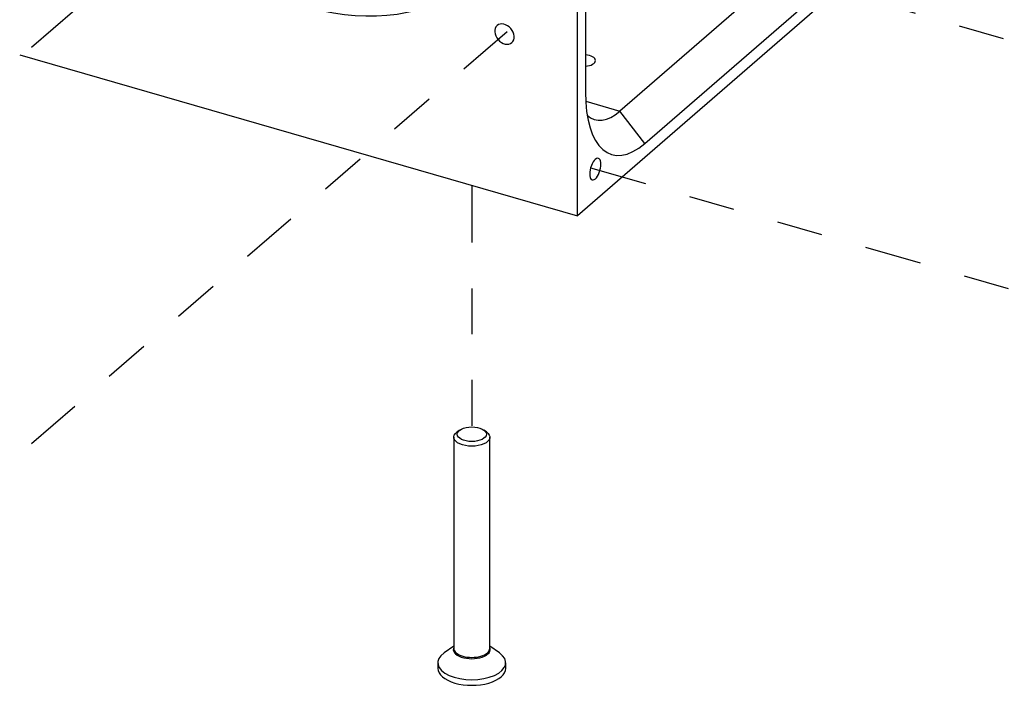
# Model space of a CAD drawing. Extents: x 0.3 to 39, y 0.1 to 10.9.
# Tile 18 of 26: x 31 to 33.2, y 4.1 to 5.6. Entities that reach past the tile are written whole.
import ezdxf

# ---------------------------------------------------------------- set-up
doc = ezdxf.new("R2010")
doc.units = 0
doc.header["$LTSCALE"] = 0.5
doc.header["$MEASUREMENT"] = 0
doc.linetypes.add('ONS_PHANTOM', pattern=[0.5, 0.25, -0.05, 0.05, -0.05, 0.05, -0.05])
for name, color, linetype in [('EXPLODE_LINES', 7, 'ONS_PHANTOM'), ('TANGENT_LINES', 7, 'CONTINUOUS'), ('VISIBLE', 7, 'CONTINUOUS')]:
    doc.layers.add(name, color=color, linetype=linetype)

msp = doc.modelspace()

# ---------------------------------------------------------------- linework, layer by layer
at = {"layer": 'EXPLODE_LINES'}
for p, q in [((32.0642, 6.4192), (30.9106, 5.4201)), ((32.2356, 5.8022), (33.2991, 5.4952)), ((32.0642, 5.5531), (30.9369, 4.5768)), ((32.247, 5.2562), (35.2883, 4.3782)), ((31.9872, 5.2176), (31.9872, 4.6741))]:
    msp.add_line(p, q, dxfattribs=at)
at = {"layer": 'TANGENT_LINES'}
for p in [(32.2362, 5.4014), (32.3655, 5.3095)]:
    msp.add_line(p, (32.311, 5.3798), dxfattribs=at)
msp.add_ellipse((31.9872, 4.2039), major_axis=(-0.0405, 0), ratio=0.5, start_param=6.044054, end_param=9.663909, dxfattribs=at)
at = {"layer": 'VISIBLE'}
for p, q in [((32.2179, 5.151), (32.2179, 6.7194)), ((32.2356, 6.479), (32.2356, 5.422)), ((32.9413, 5.7775), (32.2179, 5.151)), ((32.7391, 5.7506), (32.311, 5.3798)), ((32.3655, 5.3095), (32.7937, 5.6803)), ((30.999, 5.5028), (32.2179, 5.151)), ((31.9611, 4.6833), (31.955, 4.679)), ((32.0193, 4.679), (32.0132, 4.6833)), ((31.9478, 4.6676), (31.9478, 4.2063)), ((32.0266, 4.2063), (32.0266, 4.6676)), ((31.9478, 4.2112), (31.9267, 4.1962)), ((32.0477, 4.1962), (32.0266, 4.2112)), ((31.9131, 4.1748), (31.9131, 4.1626)), ((32.0613, 4.1626), (32.0613, 4.1748))]:
    msp.add_line(p, q, dxfattribs=at)
for centre, major_axis, ratio in [((31.6255, 6.1062), (0.377, -0.4353), 0.75), ((31.9872, 4.6741), (-0.0319, 0), 0.5)]:
    msp.add_ellipse(centre, major_axis=major_axis, ratio=ratio, dxfattribs=at)
for centre, major_axis, ratio, start_param, end_param in [((31.6255, 6.1062), (0.3495, -0.4035), 0.75, 3.141593, 6.283185), ((32.233, 5.4904), (-0.0246, 0), 0.5, 1.678051, 4.605134), ((32.3655, 5.5345), (0.0721, 0.2496), 0.433013, 2.158799, 3.729595), ((32.311, 5.5503), (0.0546, 0.1891), 0.433013, 2.915492, 3.729595), ((31.9872, 4.2063), (-0.0394, 0), 0.5, 0, 3.141593), ((31.9872, 4.1748), (-0.0741, 0), 0.5, 5.667706, 10.040258), ((31.9872, 4.1626), (-0.0741, 0), 0.5, 0, 3.141593)]:
    msp.add_ellipse(centre, major_axis=major_axis, ratio=ratio, start_param=start_param, end_param=end_param, dxfattribs=at)
at = {"layer": 'VISIBLE', "extrusion": (0, 0, -1)}
for centre, major_axis, ratio in [((32.0585, 5.5482), (-0.0161, 0.0186), 0.75), ((32.2572, 5.2532), (-0.0068, -0.0236), 0.433013)]:
    msp.add_ellipse(centre, major_axis=major_axis, ratio=ratio, dxfattribs=at)
msp.add_ellipse((31.9872, 4.6676), major_axis=(0.0394, 0), ratio=0.5, start_param=5.667706, end_param=10.040258, dxfattribs=at)

doc.saveas('drawing.dxf')
